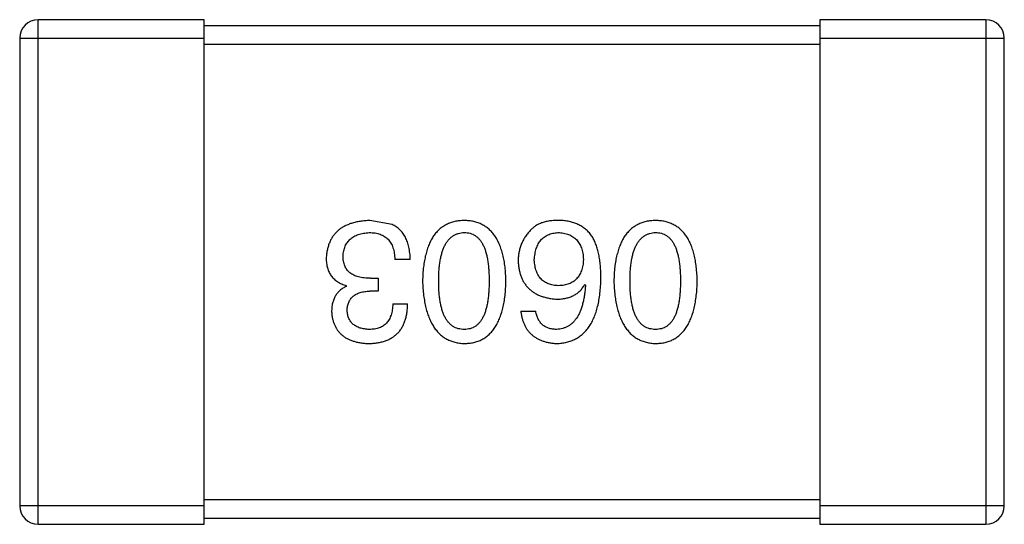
# Model space of a CAD drawing. Header units: inches. Extents: x -39 to 106, y -45 to 75.
# Tile 29 of 222: x 2.878 to 4.478, y -14.892 to -14.072. Entities that reach past the tile are written whole.
import ezdxf

# ---------------------------------------------------------------- set-up
doc = ezdxf.new("R2010")
doc.units = ezdxf.units.IN
doc.header["$LTSCALE"] = 1.21
doc.header["$MEASUREMENT"] = 0
doc.layers.get('0').update_dxf_attribs({"linetype": 'CONTINUOUS'})

msp = doc.modelspace()

# ---------------------------------------------------------------- linework, layer by layer
at = {"color": 7, "linetype": 'Continuous'}
for p, q in [((3.178, -14.0716), (2.908, -14.0716)), ((2.908, -14.8916), (2.908, -14.0716)), ((3.178, -14.8916), (3.178, -14.0716)), ((4.448, -14.0716), (4.178, -14.0716)), ((4.178, -14.0716), (4.178, -14.8916)), ((4.448, -14.0716), (4.448, -14.8916)), ((4.178, -14.0816), (3.178, -14.0816)), ((2.878, -14.1016), (3.178, -14.1016)), ((2.878, -14.1016), (2.878, -14.8616)), ((3.178, -14.1116), (4.178, -14.1116)), ((4.178, -14.1016), (4.478, -14.1016)), ((4.478, -14.8616), (4.478, -14.1016)), ((3.4833, -14.4044), (3.4472, -14.3979)), ((3.5128, -14.4612), (3.4876, -14.4612)), ((3.4483, -14.4918), (3.4603, -14.4918)), ((3.4603, -14.4918), (3.4603, -14.5126)), ((3.4089, -14.505), (3.4089, -14.5039)), ((3.7963, -14.5017), (3.7974, -14.5028)), ((3.4603, -14.5126), (3.4472, -14.5126)), ((3.4844, -14.5334), (3.5084, -14.5334)), ((3.6925, -14.5454), (3.7165, -14.5454)), ((3.178, -14.8616), (2.878, -14.8616)), ((4.178, -14.8516), (3.178, -14.8516)), ((4.478, -14.8616), (4.178, -14.8616)), ((2.908, -14.8916), (3.178, -14.8916)), ((3.178, -14.8816), (4.178, -14.8816)), ((4.178, -14.8916), (4.448, -14.8916))]:
    msp.add_line(p, q, dxfattribs=at)
for centre, start, end in [((2.908, -14.1016), 90, 180), ((4.448, -14.1016), 0, 90), ((2.908, -14.8616), 180, 270), ((4.448, -14.8616), 270, 0)]:
    msp.add_arc(centre, 0.03, start, end, dxfattribs=at)
for points, knots in [([(3.4472, -14.3979), (3.4445, -14.398), (3.4391, -14.3982), (3.4314, -14.3992), (3.4242, -14.4006), (3.4174, -14.4024), (3.4112, -14.4046), (3.4055, -14.4074), (3.4002, -14.4105), (3.3955, -14.4141), (3.3913, -14.4182), (3.3876, -14.4227), (3.3844, -14.4277), (3.3817, -14.4331), (3.3795, -14.439), (3.3779, -14.4453), (3.3767, -14.452), (3.3763, -14.4567), (3.3762, -14.4591)], [0, 0, 0, 0, 0.078078, 0.151942, 0.221594, 0.28726, 0.350176, 0.409768, 0.467648, 0.523784, 0.578904, 0.634014, 0.689819, 0.746826, 0.805875, 0.867063, 0.931764, 1, 1, 1, 1]), ([(3.6004, -14.3979), (3.5978, -14.398), (3.5926, -14.3982), (3.5851, -14.3995), (3.5781, -14.4015), (3.5716, -14.4043), (3.5656, -14.4078), (3.56, -14.4121), (3.555, -14.4172), (3.5505, -14.423), (3.5465, -14.4296), (3.5431, -14.4369), (3.5401, -14.445), (3.5376, -14.4538), (3.5356, -14.4633), (3.5341, -14.4736), (3.5331, -14.4847), (3.5328, -14.4923), (3.5327, -14.4962)], [0, 0, 0, 0, 0.059134, 0.115603, 0.169236, 0.221572, 0.273254, 0.32474, 0.377319, 0.431815, 0.488555, 0.548609, 0.612242, 0.680182, 0.75251, 0.829782, 0.91231, 1, 1, 1, 1]), ([(3.6682, -14.4962), (3.6681, -14.4923), (3.6678, -14.4847), (3.6668, -14.4736), (3.6653, -14.4633), (3.6633, -14.4538), (3.6608, -14.445), (3.6578, -14.4369), (3.6544, -14.4296), (3.6503, -14.423), (3.6459, -14.4172), (3.6409, -14.4121), (3.6353, -14.4078), (3.6293, -14.4043), (3.6228, -14.4015), (3.6158, -14.3995), (3.6083, -14.3982), (3.6031, -14.398), (3.6004, -14.3979)], [0, 0, 0, 0, 0.087693, 0.170223, 0.247496, 0.319826, 0.387768, 0.451403, 0.511459, 0.568358, 0.622671, 0.675251, 0.726739, 0.778422, 0.830759, 0.884394, 0.940865, 1, 1, 1, 1]), ([(3.757, -14.3979), (3.7542, -14.3978), (3.7488, -14.3977), (3.741, -14.3983), (3.7338, -14.3995), (3.7273, -14.4013), (3.7214, -14.4036), (3.7162, -14.4065), (3.7116, -14.41), (3.709, -14.4128), (3.7078, -14.4142)], [0, 0, 0, 0, 0.156782, 0.301945, 0.436395, 0.561474, 0.678489, 0.78853, 0.894967, 1, 1, 1, 1]), ([(3.8083, -14.4241), (3.8069, -14.4221), (3.8039, -14.4181), (3.7987, -14.4129), (3.793, -14.4085), (3.7868, -14.4048), (3.7801, -14.4019), (3.7728, -14.3998), (3.7651, -14.3983), (3.7597, -14.398), (3.757, -14.3979)], [0, 0, 0, 0, 0.125033, 0.246266, 0.36603, 0.485265, 0.606781, 0.732144, 0.862551, 1, 1, 1, 1]), ([(3.9113, -14.3979), (3.9087, -14.398), (3.9035, -14.3982), (3.896, -14.3995), (3.889, -14.4015), (3.8825, -14.4043), (3.8764, -14.4078), (3.8709, -14.4121), (3.8659, -14.4172), (3.8614, -14.423), (3.8574, -14.4296), (3.8539, -14.4369), (3.851, -14.445), (3.8485, -14.4538), (3.8464, -14.4633), (3.845, -14.4736), (3.844, -14.4847), (3.8437, -14.4923), (3.8436, -14.4962)], [0, 0, 0, 0, 0.059134, 0.115603, 0.169236, 0.221572, 0.273254, 0.32474, 0.377319, 0.431815, 0.488555, 0.548609, 0.612242, 0.680182, 0.75251, 0.829782, 0.91231, 1, 1, 1, 1]), ([(3.9791, -14.4962), (3.9789, -14.4923), (3.9787, -14.4847), (3.9776, -14.4736), (3.9762, -14.4633), (3.9742, -14.4538), (3.9717, -14.445), (3.9687, -14.4369), (3.9652, -14.4296), (3.9612, -14.423), (3.9567, -14.4172), (3.9517, -14.4121), (3.9462, -14.4078), (3.9402, -14.4043), (3.9336, -14.4015), (3.9266, -14.3995), (3.9191, -14.3982), (3.914, -14.398), (3.9113, -14.3979)], [0, 0, 0, 0, 0.087693, 0.170223, 0.247496, 0.319826, 0.387768, 0.451403, 0.511459, 0.568358, 0.622671, 0.675251, 0.726739, 0.778422, 0.830759, 0.884394, 0.940865, 1, 1, 1, 1]), ([(3.5128, -14.4612), (3.5127, -14.4595), (3.5126, -14.456), (3.5121, -14.4509), (3.5114, -14.446), (3.5106, -14.4414), (3.5095, -14.437), (3.5082, -14.4328), (3.5066, -14.4289), (3.5049, -14.4252), (3.503, -14.4217), (3.5008, -14.4185), (3.4984, -14.4156), (3.4958, -14.4128), (3.493, -14.4103), (3.4899, -14.4081), (3.4867, -14.4061), (3.4844, -14.405), (3.4833, -14.4044)], [0, 0, 0, 0, 0.078937, 0.154495, 0.226898, 0.296844, 0.363348, 0.427781, 0.48946, 0.549586, 0.607902, 0.664733, 0.720805, 0.776157, 0.831175, 0.886736, 0.943094, 1, 1, 1, 1]), ([(3.7078, -14.4142), (3.7062, -14.416), (3.7031, -14.4194), (3.6991, -14.425), (3.6957, -14.4308), (3.6929, -14.4369), (3.6908, -14.4432), (3.6892, -14.4497), (3.6883, -14.4565), (3.6882, -14.4611), (3.6881, -14.4634)], [0, 0, 0, 0, 0.129393, 0.255335, 0.378531, 0.500878, 0.622934, 0.746191, 0.87096, 1, 1, 1, 1]), ([(3.4035, -14.4558), (3.4036, -14.4543), (3.4038, -14.4515), (3.4046, -14.4473), (3.4055, -14.4435), (3.4069, -14.4399), (3.4085, -14.4365), (3.4104, -14.4334), (3.4127, -14.4307), (3.4152, -14.4281), (3.418, -14.4258), (3.4212, -14.4239), (3.4246, -14.4221), (3.4283, -14.4206), (3.4324, -14.4195), (3.4367, -14.4186), (3.4413, -14.4179), (3.4445, -14.4176), (3.4461, -14.4175)], [0, 0, 0, 0, 0.068514, 0.133941, 0.195994, 0.255362, 0.312994, 0.369441, 0.424687, 0.480522, 0.537148, 0.594801, 0.654411, 0.716817, 0.781981, 0.850498, 0.923306, 1, 1, 1, 1]), ([(3.4461, -14.4175), (3.4477, -14.4176), (3.4509, -14.4176), (3.4555, -14.4181), (3.4598, -14.419), (3.4638, -14.4202), (3.4675, -14.4217), (3.4709, -14.4236), (3.474, -14.4259), (3.4768, -14.4284), (3.4792, -14.4314), (3.4814, -14.4346), (3.4832, -14.4382), (3.4847, -14.4422), (3.4859, -14.4465), (3.4868, -14.4511), (3.4874, -14.456), (3.4876, -14.4595), (3.4876, -14.4612)], [0, 0, 0, 0, 0.071272, 0.13882, 0.201858, 0.262757, 0.320043, 0.376709, 0.431462, 0.486034, 0.541209, 0.597703, 0.65589, 0.717768, 0.782056, 0.850407, 0.92277, 1, 1, 1, 1]), ([(3.5589, -14.4962), (3.5589, -14.4931), (3.559, -14.487), (3.5595, -14.4782), (3.5603, -14.47), (3.5614, -14.4624), (3.5628, -14.4553), (3.5646, -14.4489), (3.5667, -14.4431), (3.5691, -14.4378), (3.5719, -14.4332), (3.575, -14.4291), (3.5784, -14.4256), (3.5822, -14.4228), (3.5863, -14.4205), (3.5907, -14.4189), (3.5955, -14.4178), (3.5988, -14.4176), (3.6004, -14.4175)], [0, 0, 0, 0, 0.094834, 0.184067, 0.267029, 0.344713, 0.417334, 0.484367, 0.546941, 0.604717, 0.65953, 0.710539, 0.759381, 0.806382, 0.853027, 0.900623, 0.949121, 1, 1, 1, 1]), ([(3.6004, -14.4175), (3.6021, -14.4176), (3.6053, -14.4177), (3.6099, -14.4186), (3.6142, -14.4201), (3.6182, -14.4224), (3.6219, -14.4252), (3.6252, -14.4286), (3.6282, -14.4326), (3.6309, -14.4373), (3.6333, -14.4425), (3.6354, -14.4484), (3.637, -14.4549), (3.6385, -14.462), (3.6396, -14.4697), (3.6403, -14.478), (3.6408, -14.4869), (3.6409, -14.493), (3.6409, -14.4962)], [0, 0, 0, 0, 0.049766, 0.097012, 0.143225, 0.188786, 0.235079, 0.282962, 0.333687, 0.387747, 0.445963, 0.508657, 0.576545, 0.649868, 0.72822, 0.812712, 0.903543, 1, 1, 1, 1]), ([(3.7143, -14.4623), (3.7145, -14.4606), (3.7147, -14.4572), (3.7154, -14.4524), (3.7163, -14.4478), (3.7175, -14.4436), (3.7189, -14.4397), (3.7207, -14.4361), (3.7226, -14.4328), (3.7249, -14.4298), (3.7275, -14.4271), (3.7303, -14.4248), (3.7334, -14.4228), (3.7367, -14.4211), (3.7403, -14.4197), (3.7442, -14.4186), (3.7483, -14.4179), (3.7511, -14.4177), (3.7526, -14.4175)], [0, 0, 0, 0, 0.078863, 0.153308, 0.223539, 0.289857, 0.35341, 0.413572, 0.471721, 0.528235, 0.584279, 0.638781, 0.69466, 0.751251, 0.809198, 0.869697, 0.933318, 1, 1, 1, 1]), ([(3.7526, -14.4175), (3.7542, -14.4176), (3.7573, -14.4177), (3.7618, -14.4184), (3.766, -14.4193), (3.7699, -14.4206), (3.7736, -14.4222), (3.7769, -14.4241), (3.78, -14.4264), (3.7827, -14.429), (3.7852, -14.4319), (3.7873, -14.4351), (3.7893, -14.4387), (3.7908, -14.4426), (3.7921, -14.4468), (3.7931, -14.4513), (3.7938, -14.4562), (3.794, -14.4595), (3.7941, -14.4612)], [0, 0, 0, 0, 0.070403, 0.137196, 0.200053, 0.260887, 0.31876, 0.37535, 0.430743, 0.485927, 0.541678, 0.598832, 0.657726, 0.719441, 0.783504, 0.851852, 0.923533, 1, 1, 1, 1]), ([(3.8225, -14.4918), (3.8225, -14.4883), (3.8225, -14.4814), (3.8217, -14.4714), (3.8207, -14.462), (3.8191, -14.4532), (3.8171, -14.445), (3.8147, -14.4374), (3.8118, -14.4305), (3.8095, -14.4262), (3.8083, -14.4241)], [0, 0, 0, 0, 0.151498, 0.29521, 0.430242, 0.557137, 0.677306, 0.790845, 0.898111, 1, 1, 1, 1]), ([(3.8698, -14.4962), (3.8698, -14.4931), (3.8699, -14.487), (3.8704, -14.4782), (3.8712, -14.47), (3.8723, -14.4624), (3.8737, -14.4553), (3.8755, -14.4489), (3.8776, -14.4431), (3.88, -14.4378), (3.8828, -14.4332), (3.8859, -14.4291), (3.8893, -14.4256), (3.8931, -14.4228), (3.8972, -14.4205), (3.9016, -14.4189), (3.9064, -14.4178), (3.9096, -14.4176), (3.9113, -14.4175)], [0, 0, 0, 0, 0.094834, 0.184067, 0.267029, 0.344713, 0.417334, 0.484367, 0.546941, 0.604717, 0.65953, 0.710539, 0.759381, 0.806382, 0.853027, 0.900623, 0.949121, 1, 1, 1, 1]), ([(3.9113, -14.4175), (3.913, -14.4176), (3.9161, -14.4177), (3.9208, -14.4186), (3.9251, -14.4201), (3.9291, -14.4224), (3.9328, -14.4252), (3.9361, -14.4286), (3.9391, -14.4326), (3.9418, -14.4373), (3.9442, -14.4425), (3.9462, -14.4484), (3.9479, -14.4549), (3.9494, -14.462), (3.9504, -14.4697), (3.9512, -14.478), (3.9517, -14.4869), (3.9517, -14.493), (3.9518, -14.4962)], [0, 0, 0, 0, 0.049766, 0.097012, 0.143225, 0.188786, 0.235079, 0.282962, 0.333687, 0.387747, 0.445963, 0.508657, 0.576545, 0.649868, 0.72822, 0.812712, 0.903543, 1, 1, 1, 1]), ([(3.3762, -14.4591), (3.3762, -14.4605), (3.3762, -14.4633), (3.3767, -14.4674), (3.3772, -14.4713), (3.3782, -14.4749), (3.3793, -14.4784), (3.3807, -14.4818), (3.3824, -14.4849), (3.3843, -14.4878), (3.3865, -14.4905), (3.3889, -14.493), (3.3917, -14.4953), (3.3946, -14.4975), (3.3978, -14.4993), (3.4013, -14.5011), (3.405, -14.5026), (3.4076, -14.5034), (3.4089, -14.5039)], [0, 0, 0, 0, 0.071215, 0.138707, 0.20396, 0.266995, 0.327734, 0.387609, 0.445602, 0.503345, 0.561136, 0.618597, 0.677672, 0.738255, 0.799989, 0.863961, 0.930555, 1, 1, 1, 1]), ([(3.4483, -14.4918), (3.4465, -14.4918), (3.443, -14.4918), (3.4379, -14.4913), (3.4332, -14.4907), (3.4288, -14.4896), (3.4247, -14.4884), (3.421, -14.4869), (3.4177, -14.485), (3.4147, -14.4829), (3.412, -14.4805), (3.4097, -14.4778), (3.4078, -14.4748), (3.4062, -14.4716), (3.405, -14.468), (3.4041, -14.4642), (3.4036, -14.4601), (3.4035, -14.4572), (3.4035, -14.4558)], [0, 0, 0, 0, 0.082495, 0.159728, 0.232496, 0.300725, 0.365163, 0.425859, 0.483728, 0.538892, 0.592921, 0.646195, 0.699968, 0.754746, 0.811387, 0.870806, 0.933482, 1, 1, 1, 1]), ([(3.6881, -14.4634), (3.6882, -14.4658), (3.6885, -14.4704), (3.6895, -14.477), (3.6909, -14.4832), (3.6927, -14.489), (3.695, -14.4944), (3.6978, -14.4993), (3.701, -14.5039), (3.7047, -14.508), (3.7089, -14.5117), (3.7135, -14.5151), (3.7185, -14.5179), (3.724, -14.5203), (3.73, -14.5223), (3.7364, -14.5239), (3.7432, -14.5251), (3.748, -14.5255), (3.7504, -14.5257)], [0, 0, 0, 0, 0.071527, 0.139094, 0.20346, 0.264939, 0.323904, 0.381383, 0.437591, 0.493343, 0.549401, 0.606085, 0.664838, 0.725424, 0.788712, 0.855452, 0.925772, 1, 1, 1, 1]), ([(3.7537, -14.5039), (3.7522, -14.5038), (3.7493, -14.5037), (3.745, -14.503), (3.741, -14.5022), (3.7373, -14.501), (3.7339, -14.4994), (3.7307, -14.4976), (3.7278, -14.4954), (3.7252, -14.493), (3.7229, -14.4902), (3.7208, -14.4871), (3.7191, -14.4837), (3.7175, -14.4801), (3.7164, -14.4761), (3.7154, -14.4718), (3.7147, -14.4672), (3.7145, -14.464), (3.7143, -14.4623)], [0, 0, 0, 0, 0.069884, 0.136529, 0.199638, 0.259844, 0.317774, 0.374356, 0.430026, 0.485148, 0.5409, 0.597889, 0.657472, 0.718614, 0.783613, 0.85129, 0.923712, 1, 1, 1, 1]), ([(3.7941, -14.4612), (3.794, -14.4629), (3.7938, -14.4662), (3.7931, -14.4709), (3.7921, -14.4753), (3.7909, -14.4795), (3.7893, -14.4832), (3.7875, -14.4867), (3.7854, -14.4899), (3.783, -14.4927), (3.7803, -14.4952), (3.7773, -14.4974), (3.7741, -14.4994), (3.7705, -14.5009), (3.7667, -14.5021), (3.7626, -14.503), (3.7583, -14.5037), (3.7552, -14.5038), (3.7537, -14.5039)], [0, 0, 0, 0, 0.076072, 0.148369, 0.216753, 0.281358, 0.342792, 0.401604, 0.458929, 0.514444, 0.569818, 0.625343, 0.681554, 0.739608, 0.800134, 0.863477, 0.929547, 1, 1, 1, 1]), ([(3.7504, -14.5979), (3.7532, -14.5977), (3.7588, -14.5973), (3.7668, -14.5959), (3.7742, -14.5936), (3.7812, -14.5906), (3.7876, -14.5867), (3.7935, -14.582), (3.7988, -14.5765), (3.8036, -14.5702), (3.8079, -14.5632), (3.8116, -14.5553), (3.8148, -14.5467), (3.8174, -14.5372), (3.8195, -14.527), (3.821, -14.516), (3.8222, -14.5042), (3.8224, -14.496), (3.8225, -14.4918)], [0, 0, 0, 0, 0.058957, 0.115262, 0.16907, 0.221312, 0.273147, 0.324961, 0.377649, 0.432026, 0.488925, 0.549039, 0.612912, 0.680653, 0.753056, 0.830314, 0.912483, 1, 1, 1, 1]), ([(3.4089, -14.505), (3.407, -14.5059), (3.4033, -14.5078), (3.3983, -14.5115), (3.3942, -14.5158), (3.3907, -14.5208), (3.3881, -14.5264), (3.3862, -14.5325), (3.3851, -14.5393), (3.385, -14.544), (3.3849, -14.5465)], [0, 0, 0, 0, 0.125227, 0.244792, 0.361427, 0.478215, 0.59667, 0.722058, 0.856314, 1, 1, 1, 1]), ([(3.5327, -14.4962), (3.5329, -14.5002), (3.5332, -14.508), (3.5343, -14.5194), (3.536, -14.5299), (3.538, -14.5397), (3.5405, -14.5487), (3.5436, -14.557), (3.5471, -14.5646), (3.5511, -14.5713), (3.5556, -14.5773), (3.5606, -14.5826), (3.566, -14.5871), (3.572, -14.5908), (3.5784, -14.5937), (3.5853, -14.596), (3.5927, -14.5974), (3.5978, -14.5977), (3.6004, -14.5979)], [0, 0, 0, 0, 0.088475, 0.171606, 0.249595, 0.322626, 0.391327, 0.455765, 0.516374, 0.573675, 0.628522, 0.681161, 0.732559, 0.783563, 0.83504, 0.887639, 0.942585, 1, 1, 1, 1]), ([(3.6004, -14.5749), (3.5988, -14.5748), (3.5955, -14.5747), (3.5907, -14.5738), (3.5863, -14.5723), (3.5822, -14.5701), (3.5785, -14.5673), (3.575, -14.5639), (3.5719, -14.5598), (3.5691, -14.5552), (3.5667, -14.5499), (3.5646, -14.544), (3.5629, -14.5376), (3.5614, -14.5305), (3.5603, -14.5228), (3.5595, -14.5145), (3.559, -14.5055), (3.5589, -14.4994), (3.5589, -14.4962)], [0, 0, 0, 0, 0.050604, 0.098688, 0.145699, 0.191791, 0.238625, 0.286717, 0.337546, 0.391814, 0.449755, 0.512106, 0.579685, 0.652048, 0.730262, 0.814146, 0.904281, 1, 1, 1, 1]), ([(3.6004, -14.5979), (3.6031, -14.5977), (3.6083, -14.5975), (3.6158, -14.5962), (3.6228, -14.5941), (3.6293, -14.5913), (3.6354, -14.5876), (3.6409, -14.5831), (3.6459, -14.5779), (3.6503, -14.5719), (3.6544, -14.5651), (3.6578, -14.5575), (3.6608, -14.5492), (3.6633, -14.5401), (3.6653, -14.5302), (3.6668, -14.5196), (3.6678, -14.5082), (3.6681, -14.5003), (3.6682, -14.4962)], [0, 0, 0, 0, 0.057911, 0.113262, 0.165956, 0.217443, 0.268511, 0.319665, 0.372, 0.426129, 0.483365, 0.543779, 0.607756, 0.676562, 0.749704, 0.827713, 0.911177, 1, 1, 1, 1]), ([(3.6409, -14.4962), (3.6409, -14.4994), (3.6408, -14.5055), (3.6403, -14.5145), (3.6395, -14.5228), (3.6385, -14.5305), (3.637, -14.5376), (3.6354, -14.544), (3.6333, -14.5499), (3.6309, -14.5551), (3.6282, -14.5598), (3.6252, -14.5639), (3.6219, -14.5673), (3.6182, -14.5701), (3.6142, -14.5723), (3.6099, -14.5738), (3.6053, -14.5747), (3.6021, -14.5748), (3.6004, -14.5749)], [0, 0, 0, 0, 0.096452, 0.187278, 0.271765, 0.350519, 0.423437, 0.491321, 0.554011, 0.612224, 0.666281, 0.717003, 0.764884, 0.811423, 0.856783, 0.902993, 0.950236, 1, 1, 1, 1]), ([(3.7504, -14.5257), (3.7531, -14.5257), (3.7581, -14.5255), (3.7655, -14.5244), (3.7722, -14.5225), (3.7783, -14.5199), (3.7838, -14.5165), (3.7887, -14.5123), (3.7929, -14.5073), (3.7952, -14.5036), (3.7963, -14.5017)], [0, 0, 0, 0, 0.144617, 0.279572, 0.40596, 0.526097, 0.64389, 0.760003, 0.877724, 1, 1, 1, 1]), ([(3.7974, -14.5028), (3.7972, -14.5056), (3.7968, -14.5111), (3.7958, -14.519), (3.7945, -14.5265), (3.7929, -14.5334), (3.7911, -14.5398), (3.7889, -14.5456), (3.7864, -14.551), (3.7836, -14.5558), (3.7805, -14.56), (3.7771, -14.5638), (3.7734, -14.567), (3.7694, -14.5696), (3.7651, -14.5718), (3.7604, -14.5734), (3.7555, -14.5745), (3.7521, -14.5748), (3.7504, -14.5749)], [0, 0, 0, 0, 0.089218, 0.173709, 0.252753, 0.326963, 0.397099, 0.462534, 0.524018, 0.582178, 0.637235, 0.689955, 0.741228, 0.791618, 0.841661, 0.892925, 0.945259, 1, 1, 1, 1]), ([(3.8436, -14.4962), (3.8437, -14.5002), (3.8441, -14.508), (3.8452, -14.5194), (3.8468, -14.5299), (3.8489, -14.5397), (3.8514, -14.5487), (3.8544, -14.557), (3.8579, -14.5646), (3.862, -14.5713), (3.8665, -14.5773), (3.8714, -14.5826), (3.8769, -14.5871), (3.8828, -14.5908), (3.8893, -14.5937), (3.8962, -14.596), (3.9036, -14.5974), (3.9087, -14.5977), (3.9113, -14.5979)], [0, 0, 0, 0, 0.088475, 0.171606, 0.249595, 0.322626, 0.391327, 0.455765, 0.516374, 0.573675, 0.628522, 0.681161, 0.732559, 0.783563, 0.83504, 0.887639, 0.942585, 1, 1, 1, 1]), ([(3.9113, -14.5749), (3.9096, -14.5748), (3.9064, -14.5747), (3.9016, -14.5738), (3.8972, -14.5723), (3.893, -14.5701), (3.8893, -14.5673), (3.8859, -14.5639), (3.8828, -14.5598), (3.88, -14.5552), (3.8776, -14.5499), (3.8755, -14.544), (3.8737, -14.5376), (3.8723, -14.5305), (3.8712, -14.5228), (3.8704, -14.5145), (3.8699, -14.5055), (3.8698, -14.4994), (3.8698, -14.4962)], [0, 0, 0, 0, 0.050604, 0.098688, 0.145699, 0.191791, 0.238625, 0.286717, 0.337546, 0.391814, 0.449755, 0.512106, 0.579685, 0.652048, 0.730262, 0.814146, 0.904281, 1, 1, 1, 1]), ([(3.9113, -14.5979), (3.914, -14.5977), (3.9191, -14.5975), (3.9267, -14.5962), (3.9337, -14.5941), (3.9402, -14.5913), (3.9462, -14.5876), (3.9517, -14.5831), (3.9567, -14.5779), (3.9612, -14.5719), (3.9652, -14.5651), (3.9687, -14.5575), (3.9717, -14.5492), (3.9742, -14.5401), (3.9762, -14.5302), (3.9777, -14.5196), (3.9787, -14.5082), (3.9789, -14.5003), (3.9791, -14.4962)], [0, 0, 0, 0, 0.057911, 0.113262, 0.165956, 0.217443, 0.268511, 0.319665, 0.372, 0.426129, 0.483365, 0.543779, 0.607756, 0.676562, 0.749704, 0.827713, 0.911177, 1, 1, 1, 1]), ([(3.9518, -14.4962), (3.9517, -14.4994), (3.9517, -14.5055), (3.9512, -14.5145), (3.9504, -14.5228), (3.9494, -14.5305), (3.9479, -14.5376), (3.9462, -14.544), (3.9442, -14.5499), (3.9418, -14.5551), (3.9391, -14.5598), (3.9361, -14.5639), (3.9327, -14.5673), (3.9291, -14.5701), (3.9251, -14.5723), (3.9208, -14.5738), (3.9161, -14.5747), (3.913, -14.5748), (3.9113, -14.5749)], [0, 0, 0, 0, 0.096452, 0.187278, 0.271765, 0.350519, 0.423437, 0.491321, 0.554011, 0.612224, 0.666281, 0.717003, 0.764884, 0.811423, 0.856783, 0.902993, 0.950236, 1, 1, 1, 1]), ([(3.41, -14.5443), (3.4101, -14.5431), (3.4103, -14.5406), (3.4108, -14.5371), (3.4116, -14.5339), (3.4127, -14.5309), (3.4141, -14.5281), (3.4157, -14.5255), (3.4176, -14.5231), (3.4199, -14.521), (3.4223, -14.5191), (3.4251, -14.5175), (3.4281, -14.5161), (3.4314, -14.5149), (3.435, -14.514), (3.4388, -14.5133), (3.4429, -14.5128), (3.4457, -14.5127), (3.4472, -14.5126)], [0, 0, 0, 0, 0.067741, 0.131599, 0.192143, 0.249977, 0.306453, 0.361639, 0.416449, 0.471489, 0.527582, 0.584873, 0.644974, 0.70814, 0.77492, 0.845909, 0.920585, 1, 1, 1, 1]), ([(3.445, -14.5979), (3.4475, -14.5978), (3.4524, -14.5976), (3.4595, -14.5967), (3.4661, -14.5954), (3.4723, -14.5935), (3.478, -14.5912), (3.4831, -14.5884), (3.4879, -14.5851), (3.4921, -14.5813), (3.4959, -14.577), (3.4991, -14.5722), (3.5018, -14.5669), (3.5042, -14.5611), (3.506, -14.5549), (3.5073, -14.5481), (3.5082, -14.5409), (3.5083, -14.5359), (3.5084, -14.5334)], [0, 0, 0, 0, 0.073232, 0.142595, 0.207997, 0.270074, 0.329156, 0.386529, 0.441846, 0.496976, 0.551877, 0.607941, 0.665637, 0.725446, 0.788542, 0.855101, 0.925196, 1, 1, 1, 1]), ([(3.4844, -14.5334), (3.4843, -14.535), (3.4841, -14.5383), (3.4836, -14.543), (3.4828, -14.5474), (3.4816, -14.5515), (3.4802, -14.5552), (3.4785, -14.5587), (3.4766, -14.5618), (3.4743, -14.5646), (3.4718, -14.567), (3.4689, -14.5691), (3.4658, -14.5709), (3.4624, -14.5724), (3.4587, -14.5735), (3.4548, -14.5743), (3.4505, -14.5748), (3.4476, -14.5749), (3.4461, -14.5749)], [0, 0, 0, 0, 0.078134, 0.15164, 0.221358, 0.286689, 0.348614, 0.407697, 0.464247, 0.520153, 0.574432, 0.629291, 0.684538, 0.742032, 0.801329, 0.863637, 0.930123, 1, 1, 1, 1]), ([(3.3849, -14.5465), (3.3851, -14.5485), (3.3854, -14.5524), (3.3865, -14.558), (3.3879, -14.5632), (3.3898, -14.5681), (3.3921, -14.5726), (3.3948, -14.5768), (3.398, -14.5806), (3.4015, -14.584), (3.4055, -14.5871), (3.41, -14.5897), (3.4148, -14.592), (3.42, -14.5939), (3.4257, -14.5955), (3.4318, -14.5966), (3.4382, -14.5975), (3.4427, -14.5977), (3.445, -14.5979)], [0, 0, 0, 0, 0.067521, 0.132139, 0.193339, 0.252064, 0.309083, 0.364848, 0.420021, 0.475612, 0.532002, 0.589602, 0.649896, 0.712634, 0.778603, 0.848416, 0.922155, 1, 1, 1, 1]), ([(3.4461, -14.5749), (3.4447, -14.5748), (3.4421, -14.5747), (3.4382, -14.5742), (3.4346, -14.5735), (3.4312, -14.5727), (3.428, -14.5715), (3.4252, -14.5701), (3.4225, -14.5686), (3.4201, -14.5668), (3.418, -14.5648), (3.4161, -14.5624), (3.4144, -14.56), (3.4131, -14.5573), (3.4119, -14.5543), (3.411, -14.5512), (3.4104, -14.5478), (3.4102, -14.5455), (3.41, -14.5443)], [0, 0, 0, 0, 0.078051, 0.151197, 0.220412, 0.286742, 0.34933, 0.409464, 0.467368, 0.52298, 0.578639, 0.633998, 0.690142, 0.746855, 0.805868, 0.867776, 0.932345, 1, 1, 1, 1]), ([(3.6925, -14.5454), (3.6927, -14.5474), (3.6932, -14.5513), (3.6945, -14.5569), (3.6961, -14.5622), (3.6981, -14.5671), (3.7004, -14.5717), (3.7031, -14.5759), (3.7062, -14.5797), (3.7096, -14.5832), (3.7135, -14.5863), (3.7177, -14.589), (3.7222, -14.5914), (3.7272, -14.5934), (3.7325, -14.5951), (3.7381, -14.5964), (3.7441, -14.5973), (3.7483, -14.5977), (3.7504, -14.5979)], [0, 0, 0, 0, 0.06947, 0.136096, 0.199592, 0.260665, 0.319672, 0.377156, 0.433415, 0.489984, 0.546535, 0.604276, 0.663499, 0.725182, 0.788953, 0.855683, 0.926216, 1, 1, 1, 1]), ([(3.7504, -14.5749), (3.7482, -14.5748), (3.7438, -14.5747), (3.7377, -14.5732), (3.7323, -14.5709), (3.7276, -14.5677), (3.7237, -14.5634), (3.7205, -14.5582), (3.718, -14.5522), (3.7171, -14.5477), (3.7165, -14.5454)], [0, 0, 0, 0, 0.136586, 0.261496, 0.378089, 0.490612, 0.605522, 0.725767, 0.8561, 1, 1, 1, 1])]:
    msp.add_open_spline(points, degree=3, knots=knots, dxfattribs=at)

doc.saveas('drawing.dxf')
